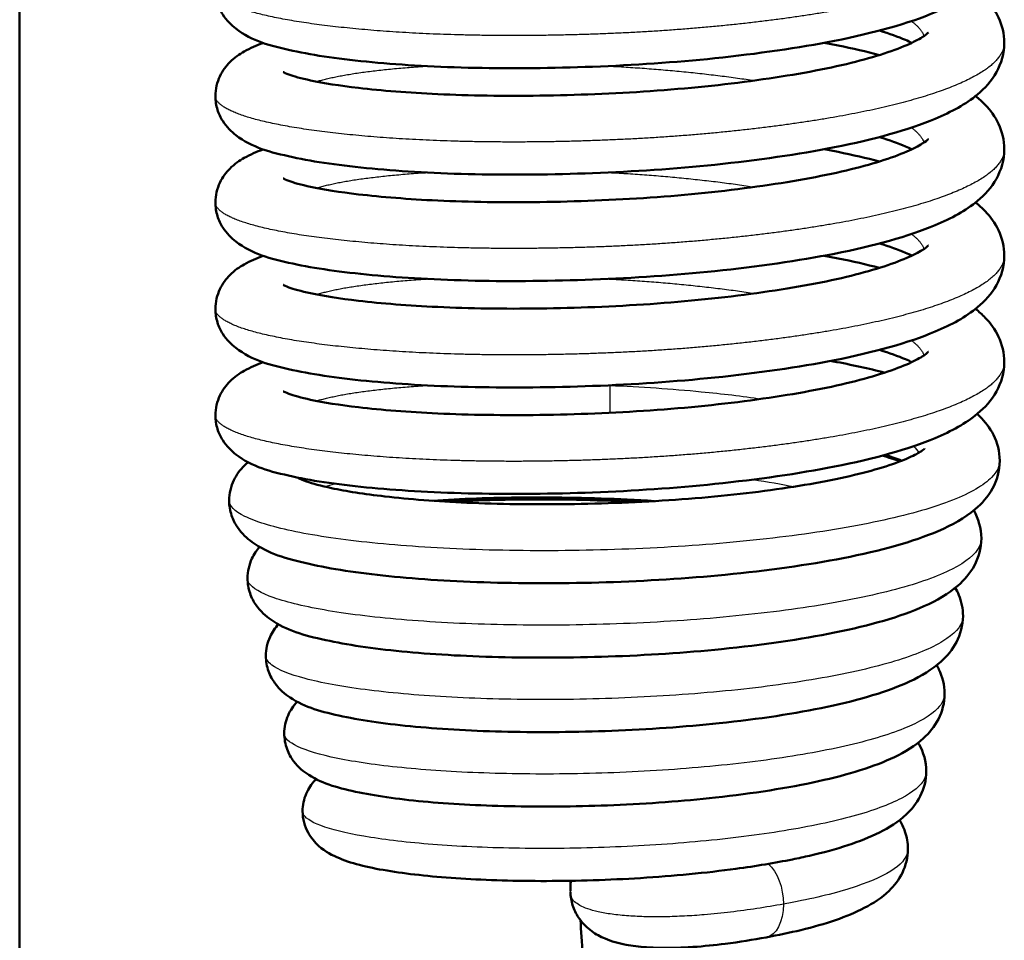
# Model space of a CAD drawing. Header units: millimetres. Extents: x 247 to 1050, y 34 to 1073.
# Tile 12 of 58: x 353 to 369, y 113 to 128. Entities that reach past the tile are written whole.
import ezdxf

# ---------------------------------------------------------------- set-up
doc = ezdxf.new("R2010")
doc.units = ezdxf.units.MM
doc.header["$LTSCALE"] = 0.75
doc.layers.add('Visible', color=7, linetype='Continuous', lineweight=50)
doc.layers.add('Visible Narrow', color=7, linetype='Continuous', lineweight=25)

msp = doc.modelspace()

# ---------------------------------------------------------------- linework, layer by layer
at = {"layer": 'Visible'}
for p, q in [((352.702, 184.167, 38.834), (352.702, 92.819, 38.834)), ((361.778, 113.32, 36.909), (361.778, 113.487, 35.993))]:
    msp.add_line(p, q, dxfattribs=at)
for points, knots in [([(368.927, 129.04, 37.725), (368.927, 128.867, 37.962), (368.876, 128.696, 38.202), (368.716, 128.409, 38.702), (368.607, 128.291, 38.966), (368.29, 128.027, 39.661), (368.06, 127.905, 40.096), (367.348, 127.606, 41.164), (366.782, 127.449, 41.767), (365.538, 127.204, 42.658), (364.861, 127.106, 42.985), (363.508, 126.966, 43.358), (362.819, 126.919, 43.431), (361.483, 126.869, 43.352), (360.82, 126.863, 43.203), (359.593, 126.888, 42.71), (359.013, 126.921, 42.362), (358.002, 127.016, 41.509), (357.56, 127.079, 40.993), (356.82, 127.24, 39.838), (356.537, 127.312, 39.168), (356.19, 127.578, 38.368), (356.112, 127.652, 38.2), (356.014, 127.808, 37.961), (355.983, 127.871, 37.881), (355.94, 128.01, 37.722), (355.927, 128.087, 37.644), (355.927, 128.164, 37.566)], [0, 0, 0, 0, 0.087865, 0.087865, 0.179598, 0.179598, 0.33037, 0.33037, 0.574954, 0.574954, 0.795255, 0.795255, 0.998149, 0.998149, 1.196805, 1.196805, 1.394859, 1.394859, 1.594779, 1.594779, 1.809425, 1.809425, 1.868319, 1.868319, 1.899951, 1.899951, 1.932814, 1.932814, 1.932814, 1.932814]), ([(368.453, 128.164, 35.831), (368.51, 128.119, 35.953), (368.564, 128.071, 36.075), (368.699, 127.929, 36.399), (368.776, 127.826, 36.602), (368.891, 127.58, 37.004), (368.927, 127.434, 37.207), (368.927, 127.288, 37.407)], [1.7442687, 1.7442687, 1.7442687, 1.7442687, 1.7867174, 1.7867174, 1.8580186, 1.8580186, 1.9324188, 1.9324188, 1.9324188, 1.9324188]), ([(357.045, 126.806, 38.454), (357.045, 126.806, 38.489), (357.046, 126.805, 38.523), (357.056, 126.8, 38.771), (357.089, 126.784, 38.983), (357.216, 126.737, 39.523), (357.34, 126.702, 39.846), (357.706, 126.624, 40.558), (357.976, 126.581, 40.939), (358.664, 126.501, 41.685), (359.109, 126.465, 42.039), (360.111, 126.418, 42.619), (360.687, 126.41, 42.838), (361.869, 126.426, 43.086), (362.492, 126.45, 43.115), (363.7, 126.534, 42.976), (364.301, 126.596, 42.806), (365.393, 126.747, 42.291), (365.901, 126.837, 41.941), (366.735, 127.035, 41.115), (367.081, 127.146, 40.634), (367.427, 127.296, 39.875), (367.514, 127.342, 39.627), (367.627, 127.412, 39.159), (367.658, 127.438, 38.936), (367.674, 127.453, 38.64), (367.676, 127.455, 38.567), (367.676, 127.455, 38.493)], [0.131055, 0.131055, 0.131055, 0.131055, 0.141423, 0.141423, 0.205412, 0.205412, 0.308324, 0.308324, 0.446555, 0.446555, 0.613769, 0.613769, 0.793965, 0.793965, 0.976303, 0.976303, 1.15963, 1.15963, 1.341367, 1.341367, 1.516665, 1.516665, 1.595791, 1.595791, 1.662826, 1.662826, 1.684904, 1.684904, 1.684904, 1.684904]), ([(367.403, 127.288, 34.899), (367.37, 127.303, 34.816), (367.335, 127.319, 34.735), (367.178, 127.386, 34.402), (367.034, 127.438, 34.159), (366.871, 127.489, 33.931)], [0.2563568, 0.2563568, 0.2563568, 0.2563568, 0.2834687, 0.2834687, 0.3685859, 0.3685859, 0.3685859, 0.3685859]), ([(368.927, 127.288, 37.407), (368.927, 127.114, 37.643), (368.876, 126.943, 37.883), (368.716, 126.656, 38.383), (368.607, 126.538, 38.647), (368.29, 126.274, 39.342), (368.06, 126.152, 39.778), (367.348, 125.853, 40.845), (366.782, 125.696, 41.449), (365.538, 125.451, 42.339), (364.861, 125.354, 42.666), (363.508, 125.213, 43.039), (362.819, 125.166, 43.112), (361.483, 125.117, 43.033), (360.82, 125.11, 42.884), (359.593, 125.136, 42.392), (359.013, 125.168, 42.043), (358.002, 125.264, 41.19), (357.56, 125.326, 40.675), (356.82, 125.487, 39.519), (356.537, 125.559, 38.849), (356.19, 125.825, 38.049), (356.112, 125.9, 37.881), (356.014, 126.055, 37.642), (355.983, 126.118, 37.562), (355.94, 126.257, 37.404), (355.927, 126.334, 37.325), (355.927, 126.411, 37.247)], [0, 0, 0, 0, 0.087865, 0.087865, 0.179598, 0.179598, 0.33037, 0.33037, 0.574954, 0.574954, 0.795255, 0.795255, 0.998149, 0.998149, 1.196805, 1.196805, 1.394859, 1.394859, 1.594779, 1.594779, 1.809425, 1.809425, 1.868319, 1.868319, 1.899951, 1.899951, 1.932814, 1.932814, 1.932814, 1.932814]), ([(355.927, 126.411, 37.247), (355.927, 126.526, 37.131), (355.956, 126.64, 37.014), (356.046, 126.83, 36.766), (356.105, 126.907, 36.635), (356.243, 127.045, 36.323), (356.322, 127.099, 36.139), (356.501, 127.201, 35.723), (356.602, 127.245, 35.489), (356.713, 127.284, 35.259)], [0, 0, 0, 0, 0.0488735, 0.0488735, 0.0972828, 0.0972828, 0.1590811, 0.1590811, 0.2365322, 0.2365322, 0.2365322, 0.2365322]), ([(365.958, 127.288, 32.461), (366.037, 127.273, 32.513), (366.114, 127.258, 32.567), (366.429, 127.195, 32.798), (366.657, 127.142, 32.992), (366.871, 127.086, 33.2)], [1.336486, 1.336486, 1.336486, 1.336486, 1.3649481, 1.3649481, 1.4554605, 1.4554605, 1.4554605, 1.4554605]), ([(368.453, 126.411, 35.512), (368.51, 126.366, 35.634), (368.564, 126.318, 35.756), (368.699, 126.177, 36.081), (368.776, 126.073, 36.283), (368.891, 125.828, 36.686), (368.927, 125.681, 36.888), (368.927, 125.535, 37.088)], [1.7442687, 1.7442687, 1.7442687, 1.7442687, 1.7867174, 1.7867174, 1.8580186, 1.8580186, 1.9324188, 1.9324188, 1.9324188, 1.9324188]), ([(357.045, 125.053, 38.135), (357.045, 125.053, 38.17), (357.046, 125.053, 38.205), (357.056, 125.047, 38.452), (357.089, 125.031, 38.665), (357.216, 124.984, 39.204), (357.34, 124.949, 39.527), (357.706, 124.871, 40.239), (357.976, 124.828, 40.62), (358.664, 124.748, 41.367), (359.109, 124.712, 41.721), (360.111, 124.666, 42.3), (360.687, 124.657, 42.52), (361.869, 124.673, 42.767), (362.492, 124.697, 42.796), (363.7, 124.781, 42.658), (364.301, 124.843, 42.488), (365.393, 124.994, 41.973), (365.901, 125.085, 41.622), (366.735, 125.283, 40.797), (367.081, 125.393, 40.315), (367.427, 125.543, 39.556), (367.514, 125.589, 39.309), (367.627, 125.659, 38.84), (367.658, 125.685, 38.618), (367.674, 125.7, 38.322), (367.676, 125.703, 38.248), (367.676, 125.703, 38.174)], [0.131055, 0.131055, 0.131055, 0.131055, 0.141423, 0.141423, 0.205412, 0.205412, 0.308324, 0.308324, 0.446555, 0.446555, 0.613769, 0.613769, 0.793965, 0.793965, 0.976303, 0.976303, 1.15963, 1.15963, 1.341367, 1.341367, 1.516665, 1.516665, 1.595791, 1.595791, 1.662826, 1.662826, 1.684904, 1.684904, 1.684904, 1.684904]), ([(367.403, 125.535, 34.581), (367.37, 125.55, 34.498), (367.335, 125.566, 34.416), (367.178, 125.633, 34.083), (367.034, 125.685, 33.841), (366.871, 125.736, 33.613)], [0.2563568, 0.2563568, 0.2563568, 0.2563568, 0.2834687, 0.2834687, 0.3685859, 0.3685859, 0.3685859, 0.3685859]), ([(368.927, 125.535, 37.088), (368.927, 125.362, 37.324), (368.876, 125.19, 37.564), (368.716, 124.903, 38.064), (368.607, 124.785, 38.328), (368.29, 124.521, 39.024), (368.06, 124.399, 39.459), (367.348, 124.1, 40.527), (366.782, 123.943, 41.13), (365.538, 123.698, 42.02), (364.861, 123.601, 42.347), (363.508, 123.461, 42.721), (362.819, 123.414, 42.794), (361.483, 123.364, 42.715), (360.82, 123.357, 42.565), (359.593, 123.383, 42.073), (359.013, 123.416, 41.725), (358.002, 123.511, 40.871), (357.56, 123.573, 40.356), (356.82, 123.734, 39.2), (356.537, 123.806, 38.531), (356.19, 124.073, 37.731), (356.112, 124.147, 37.563), (356.014, 124.303, 37.324), (355.983, 124.365, 37.243), (355.94, 124.504, 37.085), (355.927, 124.581, 37.007), (355.927, 124.658, 36.929)], [0, 0, 0, 0, 0.087865, 0.087865, 0.179598, 0.179598, 0.33037, 0.33037, 0.574954, 0.574954, 0.795255, 0.795255, 0.998149, 0.998149, 1.196805, 1.196805, 1.394859, 1.394859, 1.594779, 1.594779, 1.809425, 1.809425, 1.868319, 1.868319, 1.899951, 1.899951, 1.932814, 1.932814, 1.932814, 1.932814]), ([(355.927, 124.658, 36.929), (355.927, 124.773, 36.813), (355.956, 124.888, 36.695), (356.046, 125.077, 36.448), (356.105, 125.154, 36.316), (356.243, 125.292, 36.005), (356.322, 125.347, 35.821), (356.501, 125.448, 35.404), (356.602, 125.492, 35.17), (356.713, 125.531, 34.94)], [0, 0, 0, 0, 0.0488735, 0.0488735, 0.0972828, 0.0972828, 0.1590811, 0.1590811, 0.2365322, 0.2365322, 0.2365322, 0.2365322]), ([(365.958, 125.535, 32.142), (366.037, 125.52, 32.194), (366.114, 125.505, 32.248), (366.429, 125.442, 32.48), (366.657, 125.389, 32.673), (366.871, 125.333, 32.882)], [1.336486, 1.336486, 1.336486, 1.336486, 1.3649481, 1.3649481, 1.4554605, 1.4554605, 1.4554605, 1.4554605]), ([(368.453, 124.658, 35.193), (368.51, 124.613, 35.315), (368.564, 124.565, 35.437), (368.699, 124.424, 35.762), (368.776, 124.32, 35.964), (368.891, 124.075, 36.367), (368.927, 123.929, 36.569), (368.927, 123.782, 36.769)], [1.7442687, 1.7442687, 1.7442687, 1.7442687, 1.7867174, 1.7867174, 1.8580186, 1.8580186, 1.9324188, 1.9324188, 1.9324188, 1.9324188]), ([(367.403, 123.782, 34.262), (367.37, 123.798, 34.179), (367.335, 123.813, 34.097), (367.178, 123.88, 33.764), (367.034, 123.932, 33.522), (366.871, 123.983, 33.294)], [0.2563568, 0.2563568, 0.2563568, 0.2563568, 0.2834687, 0.2834687, 0.3685859, 0.3685859, 0.3685859, 0.3685859]), ([(357.045, 123.3, 37.817), (357.045, 123.3, 37.851), (357.046, 123.3, 37.886), (357.056, 123.294, 38.134), (357.089, 123.278, 38.346), (357.216, 123.232, 38.886), (357.34, 123.196, 39.209), (357.706, 123.118, 39.921), (357.976, 123.075, 40.302), (358.664, 122.995, 41.048), (359.109, 122.959, 41.402), (360.111, 122.913, 41.982), (360.687, 122.904, 42.201), (361.869, 122.92, 42.448), (362.492, 122.944, 42.477), (363.7, 123.028, 42.339), (364.301, 123.09, 42.169), (365.393, 123.241, 41.654), (365.901, 123.332, 41.304), (366.735, 123.53, 40.478), (367.081, 123.641, 39.997), (367.427, 123.791, 39.237), (367.514, 123.836, 38.99), (367.627, 123.906, 38.521), (367.658, 123.933, 38.299), (367.674, 123.948, 38.003), (367.676, 123.95, 37.929), (367.676, 123.95, 37.855)], [0.131055, 0.131055, 0.131055, 0.131055, 0.141423, 0.141423, 0.205412, 0.205412, 0.308324, 0.308324, 0.446555, 0.446555, 0.613769, 0.613769, 0.793965, 0.793965, 0.976303, 0.976303, 1.15963, 1.15963, 1.341367, 1.341367, 1.516665, 1.516665, 1.595791, 1.595791, 1.662826, 1.662826, 1.684904, 1.684904, 1.684904, 1.684904]), ([(368.927, 123.782, 36.769), (368.927, 123.609, 37.006), (368.876, 123.437, 37.246), (368.716, 123.15, 37.746), (368.607, 123.032, 38.01), (368.29, 122.769, 38.705), (368.06, 122.646, 39.14), (367.348, 122.347, 40.208), (366.782, 122.19, 40.811), (365.538, 121.945, 41.702), (364.861, 121.848, 42.029), (363.508, 121.708, 42.402), (362.819, 121.661, 42.475), (361.483, 121.611, 42.396), (360.82, 121.605, 42.247), (359.593, 121.63, 41.754), (359.013, 121.663, 41.406), (358.002, 121.758, 40.553), (357.56, 121.82, 40.037), (356.82, 121.981, 38.882), (356.537, 122.053, 38.212), (356.19, 122.32, 37.412), (356.112, 122.394, 37.244), (356.014, 122.55, 37.005), (355.983, 122.612, 36.925), (355.94, 122.751, 36.766), (355.927, 122.829, 36.688), (355.927, 122.906, 36.61)], [0, 0, 0, 0, 0.087865, 0.087865, 0.179598, 0.179598, 0.33037, 0.33037, 0.574954, 0.574954, 0.795255, 0.795255, 0.998149, 0.998149, 1.196805, 1.196805, 1.394859, 1.394859, 1.594779, 1.594779, 1.809425, 1.809425, 1.868319, 1.868319, 1.899951, 1.899951, 1.932814, 1.932814, 1.932814, 1.932814]), ([(355.927, 122.906, 36.61), (355.927, 123.02, 36.494), (355.956, 123.135, 36.376), (356.046, 123.324, 36.129), (356.105, 123.402, 35.997), (356.243, 123.54, 35.686), (356.322, 123.594, 35.502), (356.501, 123.695, 35.086), (356.602, 123.739, 34.851), (356.713, 123.778, 34.622)], [0, 0, 0, 0, 0.0488735, 0.0488735, 0.0972828, 0.0972828, 0.1590811, 0.1590811, 0.2365322, 0.2365322, 0.2365322, 0.2365322]), ([(365.958, 123.782, 31.823), (366.037, 123.767, 31.876), (366.114, 123.753, 31.93), (366.429, 123.689, 32.161), (366.657, 123.637, 32.355), (366.871, 123.581, 32.563)], [1.336486, 1.336486, 1.336486, 1.336486, 1.3649481, 1.3649481, 1.4554605, 1.4554605, 1.4554605, 1.4554605]), ([(368.453, 122.906, 34.875), (368.51, 122.861, 34.997), (368.564, 122.812, 35.119), (368.699, 122.671, 35.443), (368.776, 122.568, 35.646), (368.891, 122.322, 36.048), (368.927, 122.176, 36.251), (368.927, 122.029, 36.451)], [1.7442687, 1.7442687, 1.7442687, 1.7442687, 1.7867174, 1.7867174, 1.8580186, 1.8580186, 1.9324188, 1.9324188, 1.9324188, 1.9324188]), ([(357.045, 121.547, 37.498), (357.045, 121.547, 37.533), (357.046, 121.547, 37.567), (357.056, 121.542, 37.815), (357.089, 121.525, 38.027), (357.216, 121.479, 38.567), (357.34, 121.443, 38.89), (357.706, 121.365, 39.602), (357.976, 121.322, 39.983), (358.664, 121.242, 40.729), (359.109, 121.206, 41.083), (360.111, 121.16, 41.663), (360.687, 121.151, 41.882), (361.869, 121.167, 42.13), (362.492, 121.191, 42.159), (363.7, 121.276, 42.02), (364.301, 121.337, 41.85), (365.393, 121.488, 41.335), (365.901, 121.579, 40.985), (366.735, 121.777, 40.159), (367.081, 121.888, 39.678), (367.427, 122.038, 38.919), (367.514, 122.083, 38.671), (367.627, 122.154, 38.202), (367.658, 122.18, 37.98), (367.674, 122.195, 37.684), (367.676, 122.197, 37.61), (367.676, 122.197, 37.537)], [0.131055, 0.131055, 0.131055, 0.131055, 0.141423, 0.141423, 0.205412, 0.205412, 0.308324, 0.308324, 0.446555, 0.446555, 0.613769, 0.613769, 0.793965, 0.793965, 0.976303, 0.976303, 1.15963, 1.15963, 1.341367, 1.341367, 1.516665, 1.516665, 1.595791, 1.595791, 1.662826, 1.662826, 1.684904, 1.684904, 1.684904, 1.684904]), ([(367.403, 122.029, 33.943), (367.37, 122.045, 33.86), (367.335, 122.061, 33.779), (367.178, 122.127, 33.445), (367.034, 122.179, 33.203), (366.871, 122.23, 32.975)], [0.2563568, 0.2563568, 0.2563568, 0.2563568, 0.2834687, 0.2834687, 0.3685859, 0.3685859, 0.3685859, 0.3685859]), ([(368.927, 122.029, 36.451), (368.927, 121.856, 36.687), (368.876, 121.684, 36.927), (368.716, 121.397, 37.427), (368.607, 121.28, 37.691), (368.29, 121.016, 38.386), (368.06, 120.893, 38.821), (367.348, 120.594, 39.889), (366.782, 120.437, 40.493), (365.538, 120.192, 41.383), (364.861, 120.095, 41.71), (363.508, 119.955, 42.083), (362.819, 119.908, 42.156), (361.483, 119.858, 42.077), (360.82, 119.852, 41.928), (359.593, 119.877, 41.436), (359.013, 119.91, 41.087), (358.002, 120.005, 40.234), (357.56, 120.067, 39.719), (356.82, 120.228, 38.563), (356.537, 120.301, 37.893), (356.19, 120.567, 37.093), (356.112, 120.641, 36.925), (356.014, 120.797, 36.686), (355.983, 120.86, 36.606), (355.94, 120.998, 36.448), (355.927, 121.076, 36.369), (355.927, 121.153, 36.291)], [0, 0, 0, 0, 0.087865, 0.087865, 0.179598, 0.179598, 0.33037, 0.33037, 0.574954, 0.574954, 0.795255, 0.795255, 0.998149, 0.998149, 1.196805, 1.196805, 1.394859, 1.394859, 1.594779, 1.594779, 1.809425, 1.809425, 1.868319, 1.868319, 1.899951, 1.899951, 1.932814, 1.932814, 1.932814, 1.932814]), ([(355.927, 121.153, 36.291), (355.927, 121.267, 36.175), (355.956, 121.382, 36.058), (356.046, 121.572, 35.81), (356.105, 121.649, 35.679), (356.243, 121.787, 35.367), (356.322, 121.841, 35.183), (356.501, 121.943, 34.767), (356.602, 121.986, 34.533), (356.713, 122.026, 34.303)], [0, 0, 0, 0, 0.0488735, 0.0488735, 0.0972828, 0.0972828, 0.1590811, 0.1590811, 0.2365322, 0.2365322, 0.2365322, 0.2365322]), ([(366.067, 122.05, 31.631), (366.081, 122.047, 31.641), (366.095, 122.044, 31.652), (366.413, 121.985, 31.885), (366.697, 121.923, 32.137), (366.957, 121.855, 32.411)], [0.3889585, 0.3889585, 0.3889585, 0.3889585, 0.3942885, 0.3942885, 0.5086202, 0.5086202, 0.5086202, 0.5086202]), ([(368.48, 121.174, 34.797), (368.495, 121.161, 34.831), (368.509, 121.147, 34.865), (368.61, 121.049, 35.102), (368.689, 120.949, 35.305), (368.812, 120.704, 35.706), (368.852, 120.555, 35.907), (368.852, 120.405, 36.105)], [0.8005601, 0.8005601, 0.8005601, 0.8005601, 0.8123102, 0.8123102, 0.8834453, 0.8834453, 0.9580201, 0.9580201, 0.9580201, 0.9580201]), ([(357.288, 120.122, 37.278), (357.288, 120.122, 37.351), (357.292, 120.12, 37.424), (357.316, 120.107, 37.727), (357.362, 120.085, 37.956), (357.526, 120.029, 38.505), (357.669, 119.99, 38.821), (358.079, 119.903, 39.521), (358.38, 119.856, 39.894), (359.118, 119.772, 40.593), (359.579, 119.736, 40.909), (360.592, 119.69, 41.401), (361.161, 119.682, 41.572), (362.321, 119.697, 41.731), (362.927, 119.721, 41.717), (364.089, 119.803, 41.5), (364.659, 119.862, 41.294), (365.682, 120.006, 40.72), (366.149, 120.093, 40.346), (366.901, 120.279, 39.487), (367.205, 120.383, 38.995), (367.477, 120.511, 38.236), (367.539, 120.548, 37.997), (367.601, 120.592, 37.579), (367.614, 120.605, 37.402), (367.614, 120.605, 37.224)], [0.128452, 0.128452, 0.128452, 0.128452, 0.150312, 0.150312, 0.219778, 0.219778, 0.323049, 0.323049, 0.464682, 0.464682, 0.628841, 0.628841, 0.802774, 0.802774, 0.980138, 0.980138, 1.158142, 1.158142, 1.334552, 1.334552, 1.505049, 1.505049, 1.579292, 1.579292, 1.632426, 1.632426, 1.632426, 1.632426]), ([(368.852, 120.405, 36.105), (368.852, 120.242, 36.322), (368.805, 120.08, 36.542), (368.657, 119.81, 37.001), (368.557, 119.7, 37.244), (368.273, 119.459, 37.88), (368.072, 119.348, 38.277), (367.425, 119.069, 39.316), (366.894, 118.923, 39.93), (365.695, 118.688, 40.863), (365.027, 118.595, 41.214), (363.698, 118.466, 41.627), (363.026, 118.424, 41.719), (361.719, 118.383, 41.682), (361.068, 118.382, 41.557), (359.859, 118.417, 41.113), (359.285, 118.453, 40.79), (358.276, 118.555, 39.99), (357.832, 118.623, 39.502), (357.088, 118.792, 38.404), (356.798, 118.874, 37.771), (356.448, 119.125, 36.977), (356.363, 119.202, 36.791), (356.253, 119.365, 36.525), (356.218, 119.432, 36.435), (356.169, 119.581, 36.259), (356.154, 119.664, 36.171), (356.154, 119.748, 36.085)], [0, 0, 0, 0, 0.081349, 0.081349, 0.165854, 0.165854, 0.302386, 0.302386, 0.542499, 0.542499, 0.763389, 0.763389, 0.961813, 0.961813, 1.15562, 1.15562, 1.348352, 1.348352, 1.543068, 1.543068, 1.749388, 1.749388, 1.814112, 1.814112, 1.848808, 1.848808, 1.884945, 1.884945, 1.884945, 1.884945]), ([(356.154, 119.748, 36.085), (356.154, 119.866, 35.962), (356.184, 119.984, 35.838), (356.277, 120.18, 35.578), (356.339, 120.259, 35.439), (356.423, 120.343, 35.249), (356.444, 120.362, 35.202), (356.466, 120.38, 35.154)], [0, 0, 0, 0, 0.0509538, 0.0509538, 0.1016057, 0.1016057, 0.1181374, 0.1181374, 0.1181374, 0.1181374]), ([(363.162, 119.74, 30.577), (363.013, 119.75, 30.555), (362.863, 119.758, 30.539), (362.142, 119.793, 30.497), (361.557, 119.804, 30.555), (360.477, 119.796, 30.842), (359.967, 119.777, 31.064), (359.508, 119.746, 31.354)], [0.7567996, 0.7567996, 0.7567996, 0.7567996, 0.80192, 0.80192, 0.9738236, 0.9738236, 1.1368711, 1.1368711, 1.1368711, 1.1368711]), ([(359.778, 119.729, 31.264), (360.094, 119.747, 31.093), (360.426, 119.759, 30.951), (361.341, 119.774, 30.663), (361.954, 119.766, 30.575), (362.66, 119.735, 30.589), (362.763, 119.73, 30.594), (362.867, 119.724, 30.602)], [0.6046608, 0.6046608, 0.6046608, 0.6046608, 0.7117487, 0.7117487, 0.8925416, 0.8925416, 0.9236174, 0.9236174, 0.9236174, 0.9236174]), ([(368.549, 119.126, 35.875), (368.549, 118.967, 36.077), (368.504, 118.81, 36.283), (368.363, 118.547, 36.711), (368.268, 118.44, 36.937), (368.003, 118.209, 37.523), (367.817, 118.104, 37.886), (367.215, 117.834, 38.861), (366.718, 117.693, 39.447), (365.582, 117.463, 40.349), (364.941, 117.37, 40.693), (363.67, 117.243, 41.095), (363.031, 117.201, 41.186), (361.79, 117.159, 41.157), (361.171, 117.156, 41.041), (360.022, 117.185, 40.625), (359.476, 117.218, 40.322), (358.515, 117.312, 39.567), (358.091, 117.374, 39.106), (357.378, 117.531, 38.067), (357.101, 117.608, 37.467), (356.757, 117.846, 36.711), (356.672, 117.92, 36.531), (356.558, 118.083, 36.275), (356.523, 118.15, 36.189), (356.472, 118.3, 36.02), (356.457, 118.385, 35.937), (356.457, 118.469, 35.853)], [0, 0, 0, 0, 0.07715, 0.07715, 0.156474, 0.156474, 0.282113, 0.282113, 0.50954, 0.50954, 0.722549, 0.722549, 0.911319, 0.911319, 1.095208, 1.095208, 1.278018, 1.278018, 1.462786, 1.462786, 1.658892, 1.658892, 1.721838, 1.721838, 1.755827, 1.755827, 1.791377, 1.791377, 1.791377, 1.791377]), ([(356.457, 118.469, 35.853), (356.457, 118.583, 35.741), (356.485, 118.697, 35.627), (356.564, 118.867, 35.414), (356.608, 118.931, 35.316), (356.655, 118.985, 35.214)], [0, 0, 0, 0, 0.04795185, 0.04795185, 0.08512085, 0.08512085, 0.08512085, 0.08512085]), ([(368.119, 118.312, 35.01), (368.141, 118.275, 35.071), (368.161, 118.235, 35.132), (368.221, 118.088, 35.345), (368.247, 117.967, 35.494), (368.247, 117.847, 35.642)], [1.66491572, 1.66491572, 1.66491572, 1.66491572, 1.68745491, 1.68745491, 1.74461866, 1.74461866, 1.74461866, 1.74461866]), ([(368.247, 117.847, 35.642), (368.247, 117.695, 35.828), (368.205, 117.544, 36.018), (368.073, 117.29, 36.414), (367.983, 117.186, 36.623), (367.736, 116.962, 37.162), (367.563, 116.861, 37.495), (367.008, 116.602, 38.401), (366.551, 116.467, 38.952), (365.488, 116.241, 39.822), (364.874, 116.149, 40.162), (363.663, 116.022, 40.558), (363.057, 115.98, 40.651), (361.88, 115.935, 40.634), (361.293, 115.93, 40.529), (360.201, 115.953, 40.145), (359.681, 115.982, 39.862), (358.766, 116.067, 39.155), (358.36, 116.124, 38.722), (357.677, 116.269, 37.744), (357.411, 116.339, 37.178), (357.073, 116.562, 36.458), (356.985, 116.634, 36.281), (356.867, 116.796, 36.031), (356.83, 116.863, 35.946), (356.775, 117.016, 35.781), (356.759, 117.103, 35.7), (356.759, 117.19, 35.619)], [0, 0, 0, 0, 0.072158, 0.072158, 0.146569, 0.146569, 0.262174, 0.262174, 0.474764, 0.474764, 0.67984, 0.67984, 0.859029, 0.859029, 1.033324, 1.033324, 1.206406, 1.206406, 1.381224, 1.381224, 1.566799, 1.566799, 1.628999, 1.628999, 1.662838, 1.662838, 1.698453, 1.698453, 1.698453, 1.698453]), ([(356.759, 117.19, 35.619), (356.759, 117.3, 35.518), (356.785, 117.41, 35.415), (356.865, 117.584, 35.212), (356.914, 117.654, 35.11), (356.966, 117.712, 35.004)], [0, 0, 0, 0, 0.04467091, 0.04467091, 0.08393316, 0.08393316, 0.08393316, 0.08393316]), ([(367.814, 117.037, 34.795), (367.827, 117.015, 34.829), (367.839, 116.992, 34.864), (367.908, 116.85, 35.072), (367.944, 116.709, 35.241), (367.944, 116.568, 35.408)], [1.57303522, 1.57303522, 1.57303522, 1.57303522, 1.58584822, 1.58584822, 1.65141804, 1.65141804, 1.65141804, 1.65141804]), ([(367.944, 116.568, 35.408), (367.944, 116.42, 35.583), (367.905, 116.273, 35.762), (367.777, 116.024, 36.134), (367.69, 115.921, 36.331), (367.454, 115.706, 36.828), (367.295, 115.61, 37.132), (366.782, 115.364, 37.967), (366.362, 115.236, 38.479), (365.37, 115.017, 39.309), (364.785, 114.925, 39.641), (363.632, 114.799, 40.027), (363.058, 114.757, 40.118), (361.943, 114.71, 40.107), (361.388, 114.704, 40.011), (360.356, 114.722, 39.653), (359.865, 114.747, 39.388), (358.998, 114.824, 38.726), (358.614, 114.876, 38.319), (357.965, 115.01, 37.4), (357.711, 115.075, 36.866), (357.381, 115.284, 36.186), (357.293, 115.354, 36.015), (357.174, 115.513, 35.777), (357.135, 115.58, 35.696), (357.079, 115.734, 35.54), (357.062, 115.823, 35.463), (357.062, 115.911, 35.387)], [0, 0, 0, 0, 0.068863, 0.068863, 0.139704, 0.139704, 0.245923, 0.245923, 0.442908, 0.442908, 0.639515, 0.639515, 0.809592, 0.809592, 0.974189, 0.974189, 1.137418, 1.137418, 1.302238, 1.302238, 1.477479, 1.477479, 1.537607, 1.537607, 1.570622, 1.570622, 1.605606, 1.605606, 1.605606, 1.605606]), ([(357.062, 115.911, 35.387), (357.062, 116.015, 35.298), (357.085, 116.12, 35.207), (357.163, 116.298, 35.015), (357.217, 116.374, 34.913), (357.273, 116.434, 34.802), (357.274, 116.435, 34.801), (357.275, 116.436, 34.799)], [0, 0, 0, 0, 0.04114225, 0.04114225, 0.08187896, 0.08187896, 0.08251246, 0.08251246, 0.08251246, 0.08251246]), ([(367.508, 115.761, 34.58), (367.513, 115.751, 34.594), (367.519, 115.742, 34.608), (367.595, 115.605, 34.813), (367.642, 115.447, 34.997), (367.642, 115.289, 35.177)], [1.48136656, 1.48136656, 1.48136656, 1.48136656, 1.4867944, 1.4867944, 1.55873731, 1.55873731, 1.55873731, 1.55873731]), ([(367.642, 115.289, 35.177), (367.642, 115.146, 35.34), (367.604, 115.003, 35.505), (367.482, 114.76, 35.849), (367.399, 114.66, 36.032), (367.18, 114.455, 36.486), (367.033, 114.363, 36.761), (366.559, 114.127, 37.529), (366.174, 114.005, 38.006), (365.627, 113.879, 38.474), (365.534, 113.859, 38.549), (365.15, 113.781, 38.834), (364.835, 113.729, 39.019), (364.012, 113.617, 39.384), (363.473, 113.566, 39.523), (362.417, 113.5, 39.609), (361.886, 113.484, 39.566), (360.885, 113.482, 39.316), (360.403, 113.496, 39.109), (359.538, 113.551, 38.56), (359.146, 113.592, 38.212), (358.478, 113.698, 37.412), (358.205, 113.76, 36.946), (357.855, 113.905, 36.245), (357.743, 113.961, 36.011), (357.566, 114.118, 35.68), (357.503, 114.191, 35.569), (357.427, 114.332, 35.414), (357.404, 114.387, 35.361), (357.373, 114.505, 35.258), (357.364, 114.569, 35.207), (357.364, 114.632, 35.156)], [0, 0, 0, 0, 0.065035, 0.065035, 0.131443, 0.131443, 0.228423, 0.228423, 0.411324, 0.411324, 0.447561, 0.447561, 0.556841, 0.556841, 0.719672, 0.719672, 0.875447, 0.875447, 1.028964, 1.028964, 1.183022, 1.183022, 1.343357, 1.343357, 1.422067, 1.422067, 1.465332, 1.465332, 1.488908, 1.488908, 1.513374, 1.513374, 1.513374, 1.513374]), ([(357.364, 114.632, 35.156), (357.364, 114.732, 35.075), (357.386, 114.833, 34.994), (357.46, 115.007, 34.821), (357.512, 115.081, 34.728), (357.573, 115.148, 34.616), (357.58, 115.155, 34.603), (357.587, 115.163, 34.59)], [0, 0, 0, 0, 0.03850498, 0.03850498, 0.07675079, 0.07675079, 0.08168471, 0.08168471, 0.08168471, 0.08168471]), ([(367.202, 114.485, 34.367), (367.236, 114.428, 34.452), (367.267, 114.366, 34.535), (367.322, 114.209, 34.728), (367.339, 114.11, 34.836), (367.339, 114.01, 34.944)], [1.39096792, 1.39096792, 1.39096792, 1.39096792, 1.42327482, 1.42327482, 1.46726378, 1.46726378, 1.46726378, 1.46726378]), ([(367.339, 114.01, 34.944), (367.339, 113.873, 35.092), (367.304, 113.736, 35.243), (367.191, 113.502, 35.559), (367.113, 113.404, 35.726), (366.908, 113.205, 36.14), (366.771, 113.117, 36.39), (366.336, 112.891, 37.093), (365.987, 112.776, 37.531), (365.395, 112.632, 38.053), (365.203, 112.592, 38.199), (365.001, 112.555, 38.328)], [0, 0, 0, 0, 0.0606174, 0.0606174, 0.1225378, 0.1225378, 0.2115421, 0.2115421, 0.3794147, 0.3794147, 0.4522256, 0.4522256, 0.4522256, 0.4522256]), ([(365.001, 112.555, 38.328), (364.789, 112.516, 38.464), (364.565, 112.479, 38.585), (364.157, 112.428, 38.731), (363.977, 112.409, 38.774), (363.691, 112.39, 38.794), (363.584, 112.384, 38.79), (363.324, 112.379, 38.751), (363.17, 112.382, 38.698), (362.91, 112.4, 38.555), (362.797, 112.414, 38.469), (362.567, 112.458, 38.254), (362.454, 112.49, 38.12), (362.272, 112.567, 37.885), (362.199, 112.606, 37.785), (362.054, 112.711, 37.582), (361.984, 112.779, 37.477), (361.884, 112.919, 37.306), (361.848, 112.987, 37.236), (361.798, 113.129, 37.093), (361.783, 113.205, 37.017), (361.779, 113.276, 36.938)], [0, 0, 0, 0, 0.0763437, 0.0763437, 0.1308765, 0.1308765, 0.1626792, 0.1626792, 0.2098586, 0.2098586, 0.2519923, 0.2519923, 0.3050519, 0.3050519, 0.3438822, 0.3438822, 0.3862583, 0.3862583, 0.4169102, 0.4169102, 0.4487892, 0.4487892, 0.4487892, 0.4487892]), ([(362.187, 107.719, 29.25), (362.186, 107.756, 29.241), (362.184, 107.792, 29.234), (362.16, 108.353, 29.12), (362.136, 108.902, 29.1), (362.093, 109.964, 29.236), (362.071, 110.491, 29.395), (362.025, 111.446, 29.865), (362.002, 111.888, 30.181), (361.967, 112.474, 30.767), (361.954, 112.668, 31.001), (361.942, 112.838, 31.25)], [0.7170377, 0.7170377, 0.7170377, 0.7170377, 0.7282341, 0.7282341, 0.8889089, 0.8889089, 1.0496944, 1.0496944, 1.2085626, 1.2085626, 1.2985317, 1.2985317, 1.2985317, 1.2985317])]:
    msp.add_open_spline(points, degree=3, knots=knots, dxfattribs=at)
for points in [[(366.916, 120.489, 32.575), (367.02, 120.459, 32.693), (367.119, 120.428, 32.816), (367.214, 120.396, 32.941)], [(367.238, 120.405, 33.367), (367.157, 120.437, 33.196), (367.065, 120.47, 33.03), (366.964, 120.502, 32.871)], [(368.425, 119.588, 35.224), (368.5, 119.453, 35.446), (368.549, 119.291, 35.663), (368.549, 119.126, 35.875)], [(361.779, 113.276, 36.938), (361.778, 113.285, 36.928), (361.778, 113.295, 36.917), (361.778, 113.305, 36.906)]]:
    msp.add_open_spline(points, degree=3, dxfattribs=at)
at = {"layer": 'Visible Narrow', "extrusion": (1, 0, 0)}
for start, end in [(100.0596, 100.3047), (100.3047, 150.6497)]:
    msp.add_arc((121.761, 30.456, 362.427), 0.65, start, end, dxfattribs=at)
at = {"layer": 'Visible Narrow', "extrusion": (0.809017, 0.105144, -0.578304)}
msp.add_arc((65.224, 248.959, 284.961), 0.65, 32.8549, 102.6662, dxfattribs=at)
at = {"layer": 'Visible Narrow', "extrusion": (-0.014273, 0.226129, -0.973993)}
for start, end in [(3.5179, 18.8065), (2.1275, 3.5179)]:
    msp.add_arc((-368.846, 96.28, -15.488), 0.65, start, end, dxfattribs=at)
at = {"layer": 'Visible Narrow', "extrusion": (0.809017, 0.105146, -0.578304)}
msp.add_arc((65.223, 248.959, 284.961), 0.65, 102.6658, 178.2547, dxfattribs=at)
at = {"layer": 'Visible Narrow'}
for points, weights, knots in [([(368.927, 129.04, 37.725), (368.927, 128.811, 38.73), (368.609, 128.594, 39.686), (367.957, 128.147, 41.646), (366.248, 127.837, 42.851), (364.539, 127.527, 44.057), (362.427, 127.44, 44.041), (360.316, 127.352, 44.025), (358.607, 127.486, 42.788), (356.898, 127.621, 41.55), (356.246, 127.892, 39.558), (355.927, 128.025, 38.587), (355.927, 128.164, 37.566)], [0.975528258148, 0.975528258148, 1, 0.951056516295, 1, 0.951056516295, 1, 0.951056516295, 1, 0.951056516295, 1, 0.975528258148, 0.975528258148], [0.75, 0.75, 0.75, 0.75263158, 0.75263158, 0.75789474, 0.75789474, 0.76315789, 0.76315789, 0.76842105, 0.76842105, 0.77368421, 0.77368421, 0.77631579, 0.77631579, 0.77631579]), ([(368.927, 127.288, 37.407), (368.927, 127.059, 38.411), (368.609, 126.841, 39.367), (367.957, 126.394, 41.327), (366.248, 126.084, 42.533), (364.539, 125.774, 43.738), (362.427, 125.687, 43.722), (360.316, 125.599, 43.706), (358.607, 125.733, 42.469), (356.898, 125.868, 41.232), (356.246, 126.14, 39.24), (355.927, 126.272, 38.268), (355.927, 126.411, 37.247)], [0.975528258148, 0.975528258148, 1, 0.951056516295, 1, 0.951056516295, 1, 0.951056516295, 1, 0.951056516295, 1, 0.975528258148, 0.975528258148], [0.80263158, 0.80263158, 0.80263158, 0.80526316, 0.80526316, 0.81052632, 0.81052632, 0.81578947, 0.81578947, 0.82105263, 0.82105263, 0.82631579, 0.82631579, 0.82894737, 0.82894737, 0.82894737]), ([(357.593, 126.649, 35.344), (358.149, 126.82, 33.948), (359.371, 126.901, 33.061), (359.393, 126.902, 33.045), (359.415, 126.904, 33.029)], [0.991074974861, 0.956022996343, 1, 0.999178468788, 0.998384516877], [0.83211302, 0.83211302, 0.83211302, 0.836842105, 0.836842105, 0.836930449, 0.836930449, 0.836930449]), ([(362.4, 126.905, 32.052), (362.414, 126.904, 32.052), (362.427, 126.903, 32.052), (363.689, 126.838, 32.04), (364.811, 126.666, 32.596)], [0.999183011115, 0.999588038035, 1, 0.962986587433, 0.981955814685], [0.842060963, 0.842060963, 0.842060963, 0.842105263, 0.842105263, 0.846085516, 0.846085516, 0.846085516]), ([(368.927, 125.535, 37.088), (368.927, 125.306, 38.093), (368.609, 125.088, 39.048), (367.957, 124.641, 41.009), (366.248, 124.331, 42.214), (364.539, 124.021, 43.419), (362.427, 123.934, 43.404), (360.316, 123.846, 43.388), (358.607, 123.981, 42.15), (356.898, 124.115, 40.913), (356.246, 124.387, 38.921), (355.927, 124.519, 37.95), (355.927, 124.658, 36.929)], [0.975528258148, 0.975528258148, 1, 0.951056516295, 1, 0.951056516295, 1, 0.951056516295, 1, 0.951056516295, 1, 0.975528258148, 0.975528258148], [0.85526316, 0.85526316, 0.85526316, 0.85789474, 0.85789474, 0.86315789, 0.86315789, 0.86842105, 0.86842105, 0.87368421, 0.87368421, 0.87894737, 0.87894737, 0.88157895, 0.88157895, 0.88157895]), ([(357.593, 124.896, 35.025), (358.149, 125.068, 33.629), (359.371, 125.148, 32.742), (359.393, 125.149, 32.726), (359.415, 125.151, 32.71)], [0.991074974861, 0.956022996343, 1, 0.999178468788, 0.998384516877], [0.884744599, 0.884744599, 0.884744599, 0.889473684, 0.889473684, 0.889562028, 0.889562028, 0.889562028]), ([(362.4, 125.152, 31.733), (362.414, 125.151, 31.733), (362.427, 125.15, 31.733), (363.689, 125.085, 31.721), (364.811, 124.913, 32.278)], [0.999183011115, 0.999588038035, 1, 0.962986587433, 0.981955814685], [0.894692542, 0.894692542, 0.894692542, 0.894736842, 0.894736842, 0.898717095, 0.898717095, 0.898717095]), ([(368.927, 123.782, 36.769), (368.927, 123.553, 37.774), (368.609, 123.335, 38.73), (367.957, 122.888, 40.69), (366.248, 122.578, 41.895), (364.539, 122.269, 43.101), (362.427, 122.181, 43.085), (360.316, 122.093, 43.069), (358.607, 122.228, 41.832), (356.898, 122.362, 40.594), (356.246, 122.634, 38.602), (355.927, 122.766, 37.631), (355.927, 122.906, 36.61)], [0.975528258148, 0.975528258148, 1, 0.951056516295, 1, 0.951056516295, 1, 0.951056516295, 1, 0.951056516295, 1, 0.975528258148, 0.975528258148], [0.90789474, 0.90789474, 0.90789474, 0.91052632, 0.91052632, 0.91578947, 0.91578947, 0.92105263, 0.92105263, 0.92631579, 0.92631579, 0.93157895, 0.93157895, 0.93421053, 0.93421053, 0.93421053]), ([(357.593, 123.143, 34.707), (358.149, 123.315, 33.311), (359.371, 123.395, 32.423), (359.393, 123.397, 32.407), (359.415, 123.398, 32.392)], [0.991074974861, 0.956022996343, 1, 0.999178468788, 0.998384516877], [0.937376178, 0.937376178, 0.937376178, 0.942105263, 0.942105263, 0.942193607, 0.942193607, 0.942193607]), ([(362.399, 123.399, 31.415), (362.413, 123.398, 31.414), (362.427, 123.397, 31.414), (363.689, 123.332, 31.402), (364.811, 123.161, 31.959)], [0.999149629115, 0.99957105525, 1, 0.962986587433, 0.981955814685], [0.947322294, 0.947322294, 0.947322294, 0.947368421, 0.947368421, 0.951348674, 0.951348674, 0.951348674]), ([(368.927, 122.029, 36.451), (368.927, 121.8, 37.455), (368.609, 121.582, 38.411), (367.957, 121.135, 40.371), (366.248, 120.825, 41.577), (364.539, 120.516, 42.782), (362.427, 120.428, 42.766), (360.316, 120.34, 42.75), (358.607, 120.475, 41.513), (356.898, 120.609, 40.276), (356.246, 120.881, 38.283), (355.927, 121.013, 37.312), (355.927, 121.153, 36.291)], [0.975528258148, 0.975528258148, 1, 0.951056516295, 1, 0.951056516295, 1, 0.951056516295, 1, 0.951056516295, 1, 0.975528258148, 0.975528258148], [0.96052632, 0.96052632, 0.96052632, 0.96315789, 0.96315789, 0.96842105, 0.96842105, 0.97368421, 0.97368421, 0.97894737, 0.97894737, 0.98421053, 0.98421053, 0.98684211, 0.98684211, 0.98684211]), ([(357.593, 121.39, 34.388), (358.149, 121.562, 32.992), (359.371, 121.642, 32.104), (359.393, 121.644, 32.089), (359.415, 121.645, 32.073)], [0.991074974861, 0.956022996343, 1, 0.999178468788, 0.998384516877], [0.990007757, 0.990007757, 0.990007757, 0.994736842, 0.994736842, 0.994825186, 0.994825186, 0.994825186])]:
    msp.add_rational_spline(points, weights, degree=2, knots=knots, dxfattribs=at)
for points, weights in [([(367.397, 127.645, 35.917), (367.556, 127.525, 36.418), (367.605, 127.4, 36.94)], [0.997592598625, 0.982309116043, 0.977612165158]), ([(367.397, 125.892, 35.598), (367.556, 125.772, 36.099), (367.605, 125.647, 36.621)], [0.997592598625, 0.982309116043, 0.977612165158]), ([(367.397, 124.139, 35.28), (367.556, 124.019, 35.78), (367.605, 123.894, 36.302)], [0.997592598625, 0.982309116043, 0.977612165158]), ([(367.397, 122.386, 34.961), (367.556, 122.266, 35.462), (367.605, 122.141, 35.983)], [0.997592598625, 0.982309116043, 0.977612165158]), ([(362.399, 121.646, 31.096), (362.413, 121.645, 31.096), (362.427, 121.645, 31.095)], [0.999149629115, 0.99957105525, 1])]:
    msp.add_rational_spline(points, weights, degree=2, dxfattribs=at)
for points, knots in [([(362.427, 121.645, 31.095), (362.938, 121.624, 31.097), (363.447, 121.589, 31.172), (363.933, 121.542, 31.318), (364.277, 121.509, 31.422), (364.609, 121.469, 31.561), (364.922, 121.423, 31.731)], [0, 0, 0, 0, 0.0078125, 0.0078125, 0.0078125, 0.013341, 0.013341, 0.013341, 0.013341]), ([(368.852, 120.405, 36.105), (368.852, 120.313, 36.533), (368.807, 120.221, 36.96), (368.719, 120.131, 37.378), (368.592, 120.001, 37.981), (368.373, 119.874, 38.564), (368.072, 119.755, 39.104), (367.772, 119.636, 39.643), (367.39, 119.526, 40.138), (366.943, 119.427, 40.568), (366.497, 119.328, 40.997), (365.985, 119.242, 41.36), (365.431, 119.17, 41.643), (364.877, 119.098, 41.925), (364.281, 119.04, 42.126), (363.668, 118.999, 42.238), (363.055, 118.958, 42.35), (362.425, 118.934, 42.372), (361.806, 118.926, 42.303), (361.186, 118.917, 42.235), (360.577, 118.926, 42.076), (360.005, 118.949, 41.834), (359.433, 118.972, 41.593), (358.897, 119.011, 41.267), (358.421, 119.062, 40.873), (357.945, 119.113, 40.479), (357.528, 119.176, 40.016), (357.188, 119.249, 39.503), (356.848, 119.321, 38.991), (356.586, 119.403, 38.43), (356.411, 119.489, 37.844), (356.241, 119.572, 37.273), (356.154, 119.66, 36.678), (356.154, 119.748, 36.085)], [0.04146327, 0.04146327, 0.04146327, 0.04146327, 0.046875, 0.046875, 0.046875, 0.0546875, 0.0546875, 0.0546875, 0.0625, 0.0625, 0.0625, 0.0703125, 0.0703125, 0.0703125, 0.078125, 0.078125, 0.078125, 0.0859375, 0.0859375, 0.0859375, 0.09375, 0.09375, 0.09375, 0.1015625, 0.1015625, 0.1015625, 0.109375, 0.109375, 0.109375, 0.1171875, 0.1171875, 0.1171875, 0.12479777, 0.12479777, 0.12479777, 0.12479777]), ([(368.549, 119.126, 35.875), (368.549, 119.08, 36.086), (368.538, 119.034, 36.297), (368.515, 118.988, 36.507), (368.452, 118.862, 37.091), (368.3, 118.737, 37.665), (368.066, 118.618, 38.204), (367.832, 118.499, 38.743), (367.517, 118.387, 39.248), (367.134, 118.285, 39.696), (366.751, 118.183, 40.144), (366.301, 118.091, 40.535), (365.802, 118.012, 40.854), (365.304, 117.934, 41.172), (364.757, 117.869, 41.418), (364.187, 117.818, 41.58), (363.616, 117.768, 41.741), (363.021, 117.733, 41.82), (362.427, 117.714, 41.811), (361.834, 117.695, 41.803), (361.242, 117.692, 41.708), (360.676, 117.703, 41.531), (360.111, 117.715, 41.354), (359.573, 117.741, 41.094), (359.084, 117.781, 40.764), (358.596, 117.82, 40.434), (358.157, 117.873, 40.032), (357.787, 117.935, 39.577), (357.416, 117.997, 39.122), (357.115, 118.069, 38.614), (356.894, 118.146, 38.074), (356.673, 118.224, 37.534), (356.534, 118.307, 36.963), (356.481, 118.391, 36.385), (356.465, 118.417, 36.208), (356.457, 118.443, 36.031), (356.457, 118.469, 35.853)], [0.20812838, 0.20812838, 0.20812838, 0.20812838, 0.2109375, 0.2109375, 0.2109375, 0.21875, 0.21875, 0.21875, 0.2265625, 0.2265625, 0.2265625, 0.234375, 0.234375, 0.234375, 0.2421875, 0.2421875, 0.2421875, 0.25, 0.25, 0.25, 0.2578125, 0.2578125, 0.2578125, 0.265625, 0.265625, 0.265625, 0.2734375, 0.2734375, 0.2734375, 0.28125, 0.28125, 0.28125, 0.2890625, 0.2890625, 0.2890625, 0.29144814, 0.29144814, 0.29144814, 0.29144814]), ([(368.247, 117.847, 35.642), (368.247, 117.843, 35.657), (368.247, 117.84, 35.673), (368.247, 117.837, 35.688), (368.242, 117.714, 36.247), (368.153, 117.593, 36.804), (367.983, 117.475, 37.335), (367.813, 117.358, 37.867), (367.562, 117.245, 38.373), (367.243, 117.141, 38.832), (366.923, 117.037, 39.291), (366.534, 116.942, 39.702), (366.092, 116.858, 40.049), (365.651, 116.774, 40.396), (365.157, 116.702, 40.678), (364.633, 116.644, 40.883), (364.108, 116.587, 41.088), (363.553, 116.543, 41.216), (362.991, 116.514, 41.262), (362.429, 116.484, 41.309), (361.86, 116.47, 41.273), (361.309, 116.471, 41.156), (360.758, 116.471, 41.04), (360.224, 116.486, 40.844), (359.731, 116.515, 40.575), (359.238, 116.543, 40.307), (358.786, 116.584, 39.967), (358.393, 116.635, 39.571), (358, 116.687, 39.174), (357.667, 116.749, 38.721), (357.408, 116.817, 38.23), (357.149, 116.886, 37.739), (356.963, 116.961, 37.212), (356.859, 117.039, 36.669), (356.793, 117.089, 36.323), (356.759, 117.14, 35.971), (356.759, 117.19, 35.619)], [0.37478199, 0.37478199, 0.37478199, 0.37478199, 0.375, 0.375, 0.375, 0.3828125, 0.3828125, 0.3828125, 0.390625, 0.390625, 0.390625, 0.3984375, 0.3984375, 0.3984375, 0.40625, 0.40625, 0.40625, 0.4140625, 0.4140625, 0.4140625, 0.421875, 0.421875, 0.421875, 0.4296875, 0.4296875, 0.4296875, 0.4375, 0.4375, 0.4375, 0.4453125, 0.4453125, 0.4453125, 0.453125, 0.453125, 0.453125, 0.45811164, 0.45811164, 0.45811164, 0.45811164]), ([(367.944, 116.568, 35.408), (367.944, 116.487, 35.777), (367.906, 116.405, 36.145), (367.829, 116.325, 36.506), (367.719, 116.211, 37.023), (367.53, 116.099, 37.523), (367.272, 115.994, 37.985), (367.014, 115.89, 38.447), (366.685, 115.792, 38.871), (366.302, 115.705, 39.239), (365.918, 115.617, 39.606), (365.479, 115.54, 39.917), (365.004, 115.476, 40.158), (364.528, 115.411, 40.399), (364.017, 115.359, 40.57), (363.491, 115.322, 40.665), (362.965, 115.284, 40.759), (362.425, 115.26, 40.777), (361.895, 115.25, 40.717), (361.364, 115.24, 40.657), (360.842, 115.245, 40.52), (360.352, 115.262, 40.312), (359.862, 115.279, 40.104), (359.404, 115.309, 39.824), (358.997, 115.35, 39.485), (358.589, 115.391, 39.147), (358.233, 115.443, 38.749), (357.943, 115.502, 38.31), (357.652, 115.561, 37.87), (357.428, 115.628, 37.389), (357.279, 115.699, 36.887), (357.135, 115.767, 36.4), (357.062, 115.839, 35.893), (357.062, 115.911, 35.387)], [0.54143052, 0.54143052, 0.54143052, 0.54143052, 0.546875, 0.546875, 0.546875, 0.5546875, 0.5546875, 0.5546875, 0.5625, 0.5625, 0.5625, 0.5703125, 0.5703125, 0.5703125, 0.578125, 0.578125, 0.578125, 0.5859375, 0.5859375, 0.5859375, 0.59375, 0.59375, 0.59375, 0.6015625, 0.6015625, 0.6015625, 0.609375, 0.609375, 0.609375, 0.6171875, 0.6171875, 0.6171875, 0.62476355, 0.62476355, 0.62476355, 0.62476355]), ([(367.642, 115.289, 35.177), (367.642, 115.248, 35.359), (367.632, 115.208, 35.541), (367.612, 115.167, 35.722), (367.557, 115.056, 36.219), (367.427, 114.947, 36.707), (367.227, 114.843, 37.165), (367.028, 114.739, 37.623), (366.759, 114.64, 38.051), (366.433, 114.551, 38.432), (366.106, 114.461, 38.812), (365.723, 114.38, 39.144), (365.298, 114.31, 39.414), (364.874, 114.24, 39.684), (364.409, 114.182, 39.891), (363.923, 114.137, 40.027), (363.438, 114.091, 40.164), (362.932, 114.059, 40.229), (362.427, 114.04, 40.221), (361.923, 114.02, 40.213), (361.42, 114.015, 40.131), (360.94, 114.022, 39.979), (360.46, 114.029, 39.827), (360.003, 114.048, 39.606), (359.588, 114.079, 39.324), (359.174, 114.109, 39.042), (358.802, 114.151, 38.7), (358.488, 114.201, 38.313), (358.174, 114.25, 37.926), (357.919, 114.308, 37.494), (357.732, 114.371, 37.035), (357.546, 114.434, 36.576), (357.428, 114.502, 36.091), (357.384, 114.57, 35.599), (357.371, 114.591, 35.452), (357.364, 114.612, 35.304), (357.364, 114.632, 35.156)], [0.70809198, 0.70809198, 0.70809198, 0.70809198, 0.7109375, 0.7109375, 0.7109375, 0.71875, 0.71875, 0.71875, 0.7265625, 0.7265625, 0.7265625, 0.734375, 0.734375, 0.734375, 0.7421875, 0.7421875, 0.7421875, 0.75, 0.75, 0.75, 0.7578125, 0.7578125, 0.7578125, 0.765625, 0.765625, 0.765625, 0.7734375, 0.7734375, 0.7734375, 0.78125, 0.78125, 0.78125, 0.7890625, 0.7890625, 0.7890625, 0.79140973, 0.79140973, 0.79140973, 0.79140973]), ([(367.339, 114.01, 34.944), (367.339, 114.007, 34.96), (367.339, 114.003, 34.975), (367.339, 114, 34.991), (367.335, 113.893, 35.462), (367.258, 113.787, 35.931), (367.114, 113.685, 36.379), (366.97, 113.583, 36.826), (366.758, 113.485, 37.252), (366.488, 113.394, 37.638), (366.218, 113.303, 38.024), (365.889, 113.22, 38.37), (365.516, 113.146, 38.661), (365.442, 113.132, 38.72), (365.366, 113.117, 38.776), (365.288, 113.103, 38.829)], [0.8747417, 0.8747417, 0.8747417, 0.8747417, 0.875, 0.875, 0.875, 0.8828125, 0.8828125, 0.8828125, 0.890625, 0.890625, 0.890625, 0.8984375, 0.8984375, 0.8984375, 0.89999989, 0.89999989, 0.89999989, 0.89999989]), ([(365.288, 113.103, 38.829), (365.139, 113.076, 38.931), (364.995, 113.052, 39.02), (364.851, 113.03, 39.096), (364.706, 113.008, 39.172), (364.562, 112.988, 39.236), (364.418, 112.971, 39.287), (364.273, 112.953, 39.338), (364.129, 112.939, 39.376), (363.984, 112.927, 39.399), (363.876, 112.918, 39.417), (363.767, 112.911, 39.426), (363.658, 112.905, 39.425), (363.55, 112.9, 39.425), (363.441, 112.896, 39.416), (363.335, 112.894, 39.396), (363.229, 112.892, 39.376), (363.126, 112.893, 39.347), (363.026, 112.895, 39.307), (362.926, 112.897, 39.268), (362.831, 112.902, 39.219), (362.742, 112.908, 39.162), (362.64, 112.915, 39.097), (362.547, 112.924, 39.021), (362.463, 112.936, 38.937), (362.379, 112.947, 38.854), (362.304, 112.961, 38.762), (362.237, 112.976, 38.666), (362.171, 112.99, 38.569), (362.113, 113.007, 38.467), (362.063, 113.024, 38.36), (362.013, 113.042, 38.254), (361.971, 113.06, 38.143), (361.935, 113.08, 38.029), (361.899, 113.1, 37.914), (361.87, 113.12, 37.796), (361.847, 113.142, 37.674), (361.824, 113.164, 37.552), (361.807, 113.186, 37.427), (361.796, 113.21, 37.298), (361.786, 113.231, 37.181), (361.78, 113.253, 37.061), (361.779, 113.276, 36.938)], [0, 0, 0, 0, 0.0833333, 0.0833333, 0.0833333, 0.1666667, 0.1666667, 0.1666667, 0.25, 0.25, 0.25, 0.3125, 0.3125, 0.3125, 0.375, 0.375, 0.375, 0.4375, 0.4375, 0.4375, 0.5, 0.5, 0.5, 0.5714286, 0.5714286, 0.5714286, 0.6428571, 0.6428571, 0.6428571, 0.7142857, 0.7142857, 0.7142857, 0.7857143, 0.7857143, 0.7857143, 0.8571429, 0.8571429, 0.8571429, 0.9285714, 0.9285714, 0.9285714, 0.993412, 0.993412, 0.993412, 0.993412])]:
    msp.add_open_spline(points, degree=3, knots=knots, dxfattribs=at)
for points in [[(367.433, 120.645, 35.035), (367.469, 120.609, 35.195), (367.497, 120.573, 35.357), (367.517, 120.537, 35.52)], [(364.789, 120.095, 31.766), (365.027, 120.059, 31.897), (365.253, 120.02, 32.047), (365.465, 119.978, 32.215)], [(357.739, 119.976, 34.44), (357.785, 119.993, 34.312), (357.836, 120.01, 34.186), (357.892, 120.027, 34.063)]]:
    msp.add_open_spline(points, degree=3, dxfattribs=at)

doc.saveas('drawing.dxf')
